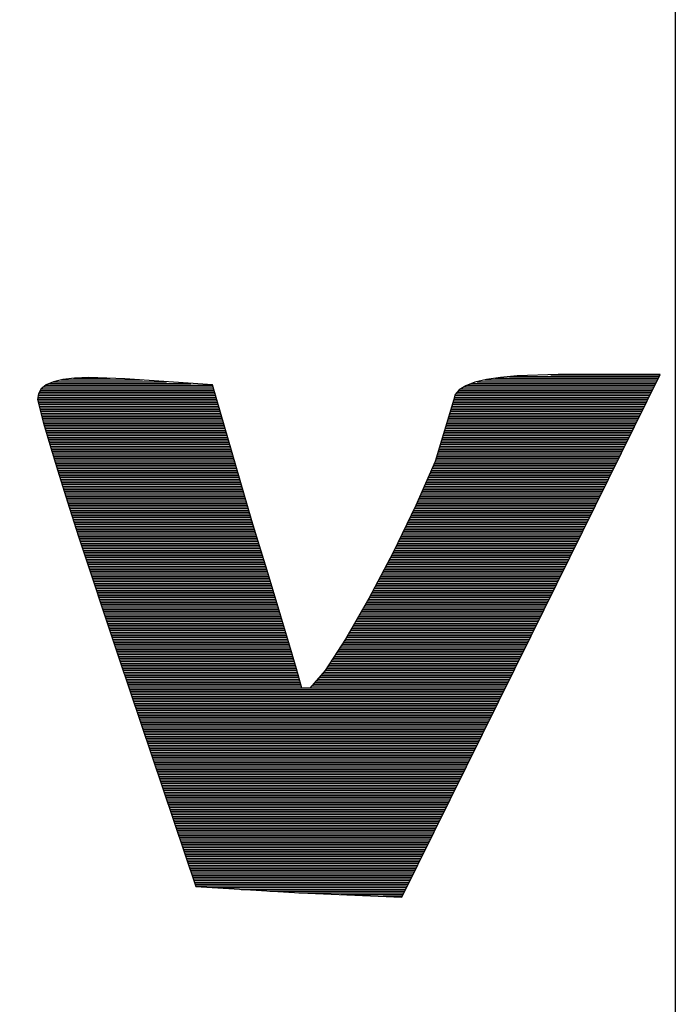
# Model space of a CAD drawing. Extents: x -59 to 351, y -56 to 231.
# Tile 13 of 28: x 33.92 to 35.56, y 32.26 to 34.72. Entities that reach past the tile are written whole.
import ezdxf

# ---------------------------------------------------------------- set-up
doc = ezdxf.new("R2010")
doc.units = 0
doc.layers.add('BG_OUTLINE', color=7, linetype='CONTINUOUS')
doc.layers.add('BG_SILKSCREEN_TOP', color=7, linetype='CONTINUOUS')

msp = doc.modelspace()

# ---------------------------------------------------------------- linework, layer by layer
at = {"layer": 'BG_OUTLINE'}
msp.add_lwpolyline([(0, 0), (0, 45.974), (35.56, 45.974), (35.56, 0), (0, 0)], dxfattribs=at)
at = {"layer": 'BG_SILKSCREEN_TOP'}
for points in [[(34.061451, 33.824113), (34.032139, 33.820557)], [(34.058682, 33.823758), (34.150732, 33.823758)], [(34.096884, 33.825561), (34.061451, 33.824113)], [(34.187257, 33.822564), (34.096884, 33.825561)], [(35.12406, 33.825993), (35.088805, 33.820583)], [(35.109455, 33.823758), (35.517582, 33.823758)], [(35.165741, 33.829904), (35.12406, 33.825993)], [(35.14659, 33.828101), (35.519716, 33.828101)], [(35.267621, 33.832978), (35.165741, 33.829904)], [(35.200082, 33.181671), (35.522129, 33.832978)], [(35.249739, 33.832444), (35.521875, 33.832444)], [(35.522129, 33.832978), (35.267621, 33.832978)], [(33.991017, 33.807146), (33.978672, 33.797113)], [(33.984819, 33.802091), (34.406789, 33.802091)], [(33.990128, 33.806409), (34.405519, 33.806409)], [(34.008746, 33.814893), (33.991017, 33.807146)], [(33.999272, 33.810778), (34.35157, 33.810778)], [(34.032139, 33.820557), (34.008746, 33.814893)], [(34.009508, 33.815096), (34.291143, 33.815096)], [(34.027466, 33.81944), (34.230742, 33.81944)], [(34.405392, 33.806917), (34.187257, 33.822564)], [(34.504097, 33.468234), (34.405392, 33.806917)], [(35.037166, 33.805165), (35.020961, 33.795157)], [(35.032188, 33.802091), (35.506838, 33.802091)], [(35.059747, 33.813674), (35.037166, 33.805165)], [(35.040494, 33.806409), (35.509022, 33.806409)], [(35.052, 33.810778), (35.51113, 33.810778)], [(35.088805, 33.820583), (35.059747, 33.813674)], [(35.065691, 33.815096), (35.513289, 33.815096)], [(35.083877, 33.81944), (35.515423, 33.81944)], [(33.971433, 33.784921), (33.969071, 33.770468)], [(33.969985, 33.776107), (34.414333, 33.776107)], [(33.970722, 33.780425), (34.413088, 33.780425)], [(33.971408, 33.784769), (34.411818, 33.784769)], [(33.978672, 33.797113), (33.971433, 33.784921)], [(33.973922, 33.789087), (34.410574, 33.789087)], [(33.976488, 33.79343), (34.409329, 33.79343)], [(33.97946, 33.797773), (34.408034, 33.797773)], [(35.011182, 33.783575), (35.007906, 33.770468)], [(35.009303, 33.776107), (35.493985, 33.776107)], [(35.010395, 33.780425), (35.496144, 33.780425)], [(35.020961, 33.795157), (35.011182, 33.783575)], [(35.012198, 33.784769), (35.498278, 33.784769)], [(35.01583, 33.789087), (35.500437, 33.789087)], [(35.019488, 33.79343), (35.502545, 33.79343)], [(35.025152, 33.797773), (35.504704, 33.797773)], [(33.969071, 33.770468), (33.984184, 33.71149)], [(33.9693, 33.771738), (34.415628, 33.771738)], [(33.969858, 33.76742), (34.416873, 33.76742)], [(33.970951, 33.763102), (34.418143, 33.763102)], [(33.972068, 33.758759), (34.419413, 33.758759)], [(33.97316, 33.754416), (34.420683, 33.754416)], [(33.974278, 33.750098), (34.421928, 33.750098)], [(35.007906, 33.770468), (34.960916, 33.616087)], [(35.001708, 33.750098), (35.481108, 33.750098)], [(35.003029, 33.754416), (35.483267, 33.754416)], [(35.00435, 33.758759), (35.485451, 33.758759)], [(35.00567, 33.763102), (35.487559, 33.763102)], [(35.006991, 33.76742), (35.489693, 33.76742)], [(35.00821, 33.771738), (35.491852, 33.771738)], [(33.975396, 33.745754), (34.423198, 33.745754)], [(33.976488, 33.741436), (34.424468, 33.741436)], [(33.977605, 33.737067), (34.425738, 33.737067)], [(33.978698, 33.732749), (34.426982, 33.732749)], [(33.979841, 33.728431), (34.428278, 33.728431)], [(34.995104, 33.728431), (35.470414, 33.728431)], [(34.996425, 33.732749), (35.472573, 33.732749)], [(34.997746, 33.737067), (35.474707, 33.737067)], [(34.999066, 33.741436), (35.476866, 33.741436)], [(35.000387, 33.745754), (35.478999, 33.745754)], [(33.980958, 33.724088), (34.429497, 33.724088)], [(33.98205, 33.719745), (34.430792, 33.719745)], [(33.983168, 33.715427), (34.432037, 33.715427)], [(33.984184, 33.71149), (33.999703, 33.658683)], [(33.984286, 33.711083), (34.433281, 33.711083)], [(33.985581, 33.706765), (34.434577, 33.706765)], [(33.986826, 33.702396), (34.435847, 33.702396)], [(34.987205, 33.702396), (35.457536, 33.702396)], [(34.988525, 33.706765), (35.459695, 33.706765)], [(34.989846, 33.711083), (35.461854, 33.711083)], [(34.991167, 33.715427), (35.464013, 33.715427)], [(34.992488, 33.719745), (35.466122, 33.719745)], [(34.993809, 33.724088), (35.468281, 33.724088)], [(33.988121, 33.698078), (34.437091, 33.698078)], [(33.989416, 33.69376), (34.438387, 33.69376)], [(33.990661, 33.689417), (34.439606, 33.689417)], [(33.991956, 33.685074), (34.440876, 33.685074)], [(33.993201, 33.680756), (34.442146, 33.680756)], [(33.994496, 33.676412), (34.443391, 33.676412)], [(34.979305, 33.676412), (35.444684, 33.676412)], [(34.980626, 33.680756), (35.446843, 33.680756)], [(34.981921, 33.685074), (35.448977, 33.685074)], [(34.983242, 33.689417), (35.451136, 33.689417)], [(34.984563, 33.69376), (35.453269, 33.69376)], [(34.985884, 33.698078), (35.455428, 33.698078)], [(33.995741, 33.672094), (34.444686, 33.672094)], [(33.997036, 33.667725), (34.445931, 33.667725)], [(33.998332, 33.663407), (34.447201, 33.663407)], [(33.999576, 33.659089), (34.448445, 33.659089)], [(33.999703, 33.658683), (34.01982, 33.592821)], [(34.000897, 33.654746), (34.449741, 33.654746)], [(34.972676, 33.654746), (35.433991, 33.654746)], [(34.973997, 33.659089), (35.436099, 33.659089)], [(34.975317, 33.663407), (35.438283, 33.663407)], [(34.976638, 33.667725), (35.440442, 33.667725)], [(34.977959, 33.672094), (35.44255, 33.672094)], [(34.002218, 33.650403), (34.450985, 33.650403)], [(34.003539, 33.646085), (34.452255, 33.646085)], [(34.004885, 33.641741), (34.4535, 33.641741)], [(34.006206, 33.637423), (34.454795, 33.637423)], [(34.007527, 33.633054), (34.45604, 33.633054)], [(34.008822, 33.628736), (34.45731, 33.628736)], [(34.964776, 33.628736), (35.421113, 33.628736)], [(34.966097, 33.633054), (35.423272, 33.633054)], [(34.967418, 33.637423), (35.425405, 33.637423)], [(34.968739, 33.641741), (35.427564, 33.641741)], [(34.97006, 33.646085), (35.429698, 33.646085)], [(34.97138, 33.650403), (35.431857, 33.650403)], [(34.010143, 33.624418), (34.458554, 33.624418)], [(34.011489, 33.620075), (34.45985, 33.620075)], [(34.01281, 33.615732), (34.461094, 33.615732)], [(34.014131, 33.611414), (34.462339, 33.611414)], [(34.015451, 33.60707), (34.463634, 33.60707)], [(34.016772, 33.602752), (34.464854, 33.602752)], [(34.960916, 33.616087), (34.913037, 33.506461)], [(34.955099, 33.602752), (35.408286, 33.602752)], [(34.956979, 33.60707), (35.410419, 33.60707)], [(34.958909, 33.611414), (35.412528, 33.611414)], [(34.960789, 33.615732), (35.414712, 33.615732)], [(34.962135, 33.620075), (35.416871, 33.620075)], [(34.963456, 33.624418), (35.419005, 33.624418)], [(34.018093, 33.598383), (34.466149, 33.598383)], [(34.019414, 33.594065), (34.467394, 33.594065)], [(34.01982, 33.592821), (34.044026, 33.515605)], [(34.020785, 33.589747), (34.468664, 33.589747)], [(34.022132, 33.585404), (34.469934, 33.585404)], [(34.023478, 33.581061), (34.471204, 33.581061)], [(34.945625, 33.581061), (35.397542, 33.581061)], [(34.947555, 33.585404), (35.399701, 33.585404)], [(34.949435, 33.589747), (35.401834, 33.589747)], [(34.95134, 33.594065), (35.403993, 33.594065)], [(34.953219, 33.598383), (35.406127, 33.598383)], [(34.024875, 33.576743), (34.472448, 33.576743)], [(34.026221, 33.572399), (34.473744, 33.572399)], [(34.027542, 33.568081), (34.474963, 33.568081)], [(34.028939, 33.563712), (34.476258, 33.563712)], [(34.030285, 33.559394), (34.477503, 33.559394)], [(34.031631, 33.555076), (34.478773, 33.555076)], [(34.934296, 33.555076), (35.384689, 33.555076)], [(34.936176, 33.559394), (35.386848, 33.559394)], [(34.938106, 33.563712), (35.388982, 33.563712)], [(34.939961, 33.568081), (35.391141, 33.568081)], [(34.941866, 33.572399), (35.393274, 33.572399)], [(34.943745, 33.576743), (35.395433, 33.576743)], [(34.033028, 33.550733), (34.480043, 33.550733)], [(34.034349, 33.54639), (34.481313, 33.54639)], [(34.035721, 33.542072), (34.482557, 33.542072)], [(34.037092, 33.537728), (34.483802, 33.537728)], [(34.038438, 33.53341), (34.485097, 33.53341)], [(34.039785, 33.529041), (34.486367, 33.529041)], [(34.922917, 33.529041), (35.371862, 33.529041)], [(34.924822, 33.53341), (35.373996, 33.53341)], [(34.926702, 33.537728), (35.376104, 33.537728)], [(34.928632, 33.542072), (35.378263, 33.542072)], [(34.930512, 33.54639), (35.380397, 33.54639)], [(34.932391, 33.550733), (35.382556, 33.550733)], [(34.041156, 33.524723), (34.487612, 33.524723)], [(34.042502, 33.520405), (34.488907, 33.520405)], [(34.043899, 33.516062), (34.490152, 33.516062)], [(34.044026, 33.515605), (34.071814, 33.428864)], [(34.045271, 33.511719), (34.491397, 33.511719)], [(34.046668, 33.507401), (34.492667, 33.507401)], [(34.913037, 33.506461), (34.856191, 33.389113)], [(34.913468, 33.507401), (35.361118, 33.507401)], [(34.915348, 33.511719), (35.363277, 33.511719)], [(34.917278, 33.516062), (35.365411, 33.516062)], [(34.919158, 33.520405), (35.36757, 33.520405)], [(34.921063, 33.524723), (35.369703, 33.524723)], [(34.04804, 33.503057), (34.493911, 33.503057)], [(34.049437, 33.498739), (34.495207, 33.498739)], [(34.050834, 33.49437), (34.496451, 33.49437)], [(34.052205, 33.490052), (34.497721, 33.490052)], [(34.053602, 33.485734), (34.498991, 33.485734)], [(34.054974, 33.481391), (34.500236, 33.481391)], [(34.900921, 33.481391), (35.348266, 33.481391)], [(34.903029, 33.485734), (35.350425, 33.485734)], [(34.905112, 33.490052), (35.352533, 33.490052)], [(34.907195, 33.49437), (35.354692, 33.49437)], [(34.909303, 33.498739), (35.356825, 33.498739)], [(34.911411, 33.503057), (35.35901, 33.503057)], [(34.056371, 33.477048), (34.501506, 33.477048)], [(34.057768, 33.47273), (34.502776, 33.47273)], [(34.059139, 33.468386), (34.50402, 33.468386)], [(34.060536, 33.464068), (34.505341, 33.464068)], [(34.061908, 33.459699), (34.506662, 33.459699)], [(34.063305, 33.455381), (34.507983, 33.455381)], [(34.523045, 33.405877), (34.504097, 33.468234)], [(34.888297, 33.455381), (35.335439, 33.455381)], [(34.89038, 33.459699), (35.337547, 33.459699)], [(34.892513, 33.464068), (35.33968, 33.464068)], [(34.894622, 33.468386), (35.341839, 33.468386)], [(34.89673, 33.47273), (35.343973, 33.47273)], [(34.898813, 33.477048), (35.346132, 33.477048)], [(34.064702, 33.451063), (34.509304, 33.451063)], [(34.066074, 33.44672), (34.510624, 33.44672)], [(34.067471, 33.442377), (34.511945, 33.442377)], [(34.068842, 33.438059), (34.513266, 33.438059)], [(34.070265, 33.433715), (34.514587, 33.433715)], [(34.877807, 33.433715), (35.324694, 33.433715)], [(34.879915, 33.438059), (35.326853, 33.438059)], [(34.881998, 33.442377), (35.328987, 33.442377)], [(34.884106, 33.44672), (35.331095, 33.44672)], [(34.88624, 33.451063), (35.333254, 33.451063)], [(34.071662, 33.429397), (34.515908, 33.429397)], [(34.071814, 33.428864), (34.1027, 33.334427)], [(34.073084, 33.425028), (34.517228, 33.425028)], [(34.074456, 33.42071), (34.518549, 33.42071)], [(34.075878, 33.416392), (34.51987, 33.416392)], [(34.077326, 33.412049), (34.521191, 33.412049)], [(34.078723, 33.407706), (34.522512, 33.407706)], [(34.865183, 33.407706), (35.311867, 33.407706)], [(34.867317, 33.412049), (35.314001, 33.412049)], [(34.869425, 33.416392), (35.316109, 33.416392)], [(34.871508, 33.42071), (35.318268, 33.42071)], [(34.873616, 33.425028), (35.320402, 33.425028)], [(34.875699, 33.429397), (35.322561, 33.429397)], [(34.080145, 33.403388), (34.523807, 33.403388)], [(34.081568, 33.399044), (34.525128, 33.399044)], [(34.08299, 33.394726), (34.526449, 33.394726)], [(34.084412, 33.390357), (34.527769, 33.390357)], [(34.085835, 33.386039), (34.52909, 33.386039)], [(34.087232, 33.381721), (34.530436, 33.381721)], [(34.541663, 33.34479), (34.523045, 33.405877)], [(34.856191, 33.389113), (34.795816, 33.274508)], [(34.85228, 33.381721), (35.29899, 33.381721)], [(34.854566, 33.386039), (35.301123, 33.386039)], [(34.856801, 33.390357), (35.303282, 33.390357)], [(34.858884, 33.394726), (35.305416, 33.394726)], [(34.860992, 33.399044), (35.307524, 33.399044)], [(34.863126, 33.403388), (35.309683, 33.403388)], [(34.088654, 33.377378), (34.531757, 33.377378)], [(34.090077, 33.373035), (34.533053, 33.373035)], [(34.091499, 33.368717), (34.534373, 33.368717)], [(34.092896, 33.364373), (34.535694, 33.364373)], [(34.094344, 33.360055), (34.537015, 33.360055)], [(34.84085, 33.360055), (35.288271, 33.360055)], [(34.843161, 33.364373), (35.29043, 33.364373)], [(34.845447, 33.368717), (35.292538, 33.368717)], [(34.847733, 33.373035), (35.294697, 33.373035)], [(34.849994, 33.377378), (35.296831, 33.377378)], [(34.095741, 33.355686), (34.538336, 33.355686)], [(34.097138, 33.351368), (34.539657, 33.351368)], [(34.098611, 33.34705), (34.541003, 33.34705)], [(34.099983, 33.342707), (34.542298, 33.342707)], [(34.101405, 33.338364), (34.543619, 33.338364)], [(34.1027, 33.334427), (34.136152, 33.234046)], [(34.102827, 33.334046), (34.54494, 33.334046)], [(34.559494, 33.286065), (34.541663, 33.34479)], [(34.827185, 33.334046), (35.275393, 33.334046)], [(34.829471, 33.338364), (35.277552, 33.338364)], [(34.831757, 33.342707), (35.279686, 33.342707)], [(34.834017, 33.34705), (35.281845, 33.34705)], [(34.836303, 33.351368), (35.283953, 33.351368)], [(34.838615, 33.355686), (35.286112, 33.355686)], [(34.104275, 33.329702), (34.54621, 33.329702)], [(34.105723, 33.325384), (34.547531, 33.325384)], [(34.107145, 33.321015), (34.548851, 33.321015)], [(34.108619, 33.316697), (34.550172, 33.316697)], [(34.110066, 33.312379), (34.551493, 33.312379)], [(34.111514, 33.308036), (34.552814, 33.308036)], [(34.813494, 33.308036), (35.262515, 33.308036)], [(34.815755, 33.312379), (35.2647, 33.312379)], [(34.818041, 33.316697), (35.266859, 33.316697)], [(34.820327, 33.321015), (35.268967, 33.321015)], [(34.822587, 33.325384), (35.2711, 33.325384)], [(34.824899, 33.329702), (35.273259, 33.329702)], [(34.112937, 33.303693), (34.554135, 33.303693)], [(34.114384, 33.299375), (34.555455, 33.299375)], [(34.115832, 33.295031), (34.556776, 33.295031)], [(34.117255, 33.290713), (34.558097, 33.290713)], [(34.118702, 33.286344), (34.559392, 33.286344)], [(34.576131, 33.230947), (34.559494, 33.286065)], [(34.802064, 33.286344), (35.251822, 33.286344)], [(34.80435, 33.290713), (35.253981, 33.290713)], [(34.806661, 33.295031), (35.256114, 33.295031)], [(34.808922, 33.299375), (35.258273, 33.299375)], [(34.811208, 33.303693), (35.260407, 33.303693)], [(34.120176, 33.282026), (34.560713, 33.282026)], [(34.121623, 33.277708), (34.562034, 33.277708)], [(34.123046, 33.273365), (34.563329, 33.273365)], [(34.124494, 33.269022), (34.56465, 33.269022)], [(34.125941, 33.264704), (34.565971, 33.264704)], [(34.127389, 33.26036), (34.567266, 33.26036)], [(34.795816, 33.274508), (34.737446, 33.172984)], [(34.787688, 33.26036), (35.238944, 33.26036)], [(34.790177, 33.264704), (35.241128, 33.264704)], [(34.792691, 33.269022), (35.243262, 33.269022)], [(34.795155, 33.273365), (35.245421, 33.273365)], [(34.797492, 33.277708), (35.247529, 33.277708)], [(34.799778, 33.282026), (35.249688, 33.282026)], [(34.128812, 33.256042), (34.568587, 33.256042)], [(34.130259, 33.251673), (34.569908, 33.251673)], [(34.131733, 33.247355), (34.571178, 33.247355)], [(34.13318, 33.243037), (34.572499, 33.243037)], [(34.134603, 33.238694), (34.57382, 33.238694)], [(34.136051, 33.234351), (34.575115, 33.234351)], [(34.772727, 33.234351), (35.226092, 33.234351)], [(34.775216, 33.238694), (35.228251, 33.238694)], [(34.777731, 33.243037), (35.230384, 33.243037)], [(34.780245, 33.247355), (35.232543, 33.247355)], [(34.782684, 33.251673), (35.234677, 33.251673)], [(34.785198, 33.256042), (35.236836, 33.256042)], [(34.136152, 33.234046), (34.171636, 33.12955)], [(34.137498, 33.230033), (34.576436, 33.230033)], [(34.138997, 33.225689), (34.577757, 33.225689)], [(34.14047, 33.221371), (34.579052, 33.221371)], [(34.141918, 33.217002), (34.580373, 33.217002)], [(34.143417, 33.212684), (34.581643, 33.212684)], [(34.591295, 33.18063), (34.576131, 33.230947)], [(34.760256, 33.212684), (35.215398, 33.212684)], [(34.76277, 33.217002), (35.217557, 33.217002)], [(34.765285, 33.221371), (35.219691, 33.221371)], [(34.767749, 33.225689), (35.22185, 33.225689)], [(34.770238, 33.230033), (35.223958, 33.230033)], [(34.14489, 33.208366), (34.582938, 33.208366)], [(34.146338, 33.204023), (34.584259, 33.204023)], [(34.147836, 33.19968), (34.585554, 33.19968)], [(34.149284, 33.195362), (34.586875, 33.195362)], [(34.150732, 33.191018), (34.588145, 33.191018)], [(34.15223, 33.1867), (34.589466, 33.1867)], [(34.74532, 33.1867), (35.20252, 33.1867)], [(34.74781, 33.191018), (35.204679, 33.191018)], [(34.750324, 33.195362), (35.206813, 33.195362)], [(34.752788, 33.19968), (35.208972, 33.19968)], [(34.755277, 33.204023), (35.211106, 33.204023)], [(34.757792, 33.208366), (35.213265, 33.208366)], [(34.153704, 33.182331), (34.590761, 33.182331)], [(34.155177, 33.178013), (34.592082, 33.178013)], [(34.15665, 33.173695), (34.593378, 33.173695)], [(34.158149, 33.169352), (34.594673, 33.169352)], [(34.159596, 33.165009), (34.595943, 33.165009)], [(34.16107, 33.160691), (34.597238, 33.160691)], [(34.604477, 33.136307), (34.591295, 33.18063)], [(34.737446, 33.172984), (34.686469, 33.095006)], [(34.729395, 33.160691), (35.189693, 33.160691)], [(34.732214, 33.165009), (35.191827, 33.165009)], [(34.735059, 33.169352), (35.193986, 33.169352)], [(34.737827, 33.173695), (35.19612, 33.173695)], [(34.740317, 33.178013), (35.198279, 33.178013)], [(34.742831, 33.182331), (35.200412, 33.182331)], [(34.878061, 32.530339), (35.200082, 33.181671)], [(34.162517, 33.156347), (34.598534, 33.156347)], [(34.164016, 33.152029), (34.599804, 33.152029)], [(34.165464, 33.14766), (34.601099, 33.14766)], [(34.166962, 33.143342), (34.602395, 33.143342)], [(34.16841, 33.139024), (34.603715, 33.139024)], [(34.615399, 33.099197), (34.604477, 33.136307)], [(34.715221, 33.139024), (35.178975, 33.139024)], [(34.718066, 33.143342), (35.181108, 33.143342)], [(34.720886, 33.14766), (35.183242, 33.14766)], [(34.72373, 33.152029), (35.185426, 33.152029)], [(34.726575, 33.156347), (35.187534, 33.156347)], [(34.169883, 33.134681), (34.60496, 33.134681)], [(34.171382, 33.130338), (34.606255, 33.130338)], [(34.171636, 33.12955), (34.363863, 32.556425)], [(34.17283, 33.12602), (34.607551, 33.12602)], [(34.174278, 33.121676), (34.608795, 33.121676)], [(34.175725, 33.117358), (34.610091, 33.117358)], [(34.177199, 33.112989), (34.611335, 33.112989)], [(34.698254, 33.112989), (35.166097, 33.112989)], [(34.701074, 33.117358), (35.168256, 33.117358)], [(34.703893, 33.121676), (35.170389, 33.121676)], [(34.706738, 33.12602), (35.172548, 33.12602)], [(34.709583, 33.130338), (35.174682, 33.130338)], [(34.712402, 33.134681), (35.176841, 33.134681)], [(34.178646, 33.108671), (34.612631, 33.108671)], [(34.180094, 33.104353), (34.613875, 33.104353)], [(34.181542, 33.10001), (34.615171, 33.10001)], [(34.18299, 33.095667), (34.61639, 33.095667)], [(34.184463, 33.091349), (34.617584, 33.091349)], [(34.185911, 33.087005), (34.618803, 33.087005)], [(34.628734, 33.05142), (34.615399, 33.099197)], [(34.686469, 33.095006), (34.648394, 33.051013)], [(34.67956, 33.087005), (35.15327, 33.087005)], [(34.683294, 33.091349), (35.155403, 33.091349)], [(34.686926, 33.095667), (35.157562, 33.095667)], [(34.689771, 33.10001), (35.159671, 33.10001)], [(34.692565, 33.104353), (35.161855, 33.104353)], [(34.695409, 33.108671), (35.163989, 33.108671)], [(34.187359, 33.082687), (34.620022, 33.082687)], [(34.188806, 33.078318), (34.621216, 33.078318)], [(34.190254, 33.074), (34.622435, 33.074)], [(34.191727, 33.069682), (34.623654, 33.069682)], [(34.193175, 33.065339), (34.624848, 33.065339)], [(34.660789, 33.065339), (35.142551, 33.065339)], [(34.664574, 33.069682), (35.14471, 33.069682)], [(34.668308, 33.074), (35.146818, 33.074)], [(34.672067, 33.078318), (35.148977, 33.078318)], [(34.675801, 33.082687), (35.151111, 33.082687)], [(34.194623, 33.060996), (34.626067, 33.060996)], [(34.196071, 33.056678), (34.627287, 33.056678)], [(34.197519, 33.052334), (34.62848, 33.052334)], [(34.198992, 33.048016), (35.133966, 33.048016)], [(34.20044, 33.043647), (35.131832, 33.043647)], [(34.201887, 33.039329), (35.129724, 33.039329)], [(34.648394, 33.051013), (34.628734, 33.05142)], [(34.649537, 33.052334), (35.136125, 33.052334)], [(34.653296, 33.056678), (35.138258, 33.056678)], [(34.65703, 33.060996), (35.140417, 33.060996)], [(34.203335, 33.035011), (35.12754, 33.035011)], [(34.204783, 33.030668), (35.125381, 33.030668)], [(34.206256, 33.026325), (35.123272, 33.026325)], [(34.207704, 33.022007), (35.121139, 33.022007)], [(34.209152, 33.017663), (35.11898, 33.017663)], [(34.2106, 33.013345), (35.116846, 33.013345)], [(34.212047, 33.008976), (35.114687, 33.008976)], [(34.213521, 33.004658), (35.112554, 33.004658)], [(34.214968, 33.00034), (35.110395, 33.00034)], [(34.216416, 32.995997), (35.108286, 32.995997)], [(34.217864, 32.991654), (35.106153, 32.991654)], [(34.219312, 32.987336), (35.103968, 32.987336)], [(34.220785, 32.982992), (35.10186, 32.982992)], [(34.222258, 32.978674), (35.099701, 32.978674)], [(34.223681, 32.974305), (35.097568, 32.974305)], [(34.225128, 32.969987), (35.095409, 32.969987)], [(34.226576, 32.965669), (35.093275, 32.965669)], [(34.228049, 32.961326), (35.091116, 32.961326)], [(34.229497, 32.956983), (35.089008, 32.956983)], [(34.230945, 32.952665), (35.086849, 32.952665)], [(34.232444, 32.948321), (35.084715, 32.948321)], [(34.233891, 32.944003), (35.082556, 32.944003)], [(34.235339, 32.939634), (35.080423, 32.939634)], [(34.236762, 32.935316), (35.078264, 32.935316)], [(34.238209, 32.930998), (35.07613, 32.930998)], [(34.239657, 32.926655), (35.074022, 32.926655)], [(34.241105, 32.922312), (35.071837, 32.922312)], [(34.242604, 32.917994), (35.069678, 32.917994)], [(34.244051, 32.91365), (35.06757, 32.91365)], [(34.245499, 32.909332), (35.065437, 32.909332)], [(34.246972, 32.904963), (35.063278, 32.904963)], [(34.248369, 32.900645), (35.061144, 32.900645)], [(34.249843, 32.896327), (35.058985, 32.896327)], [(34.25129, 32.891984), (35.056851, 32.891984)], [(34.252764, 32.887641), (35.054692, 32.887641)], [(34.254237, 32.883323), (35.052584, 32.883323)], [(34.255685, 32.878979), (35.050425, 32.878979)], [(34.257132, 32.874661), (35.048266, 32.874661)], [(34.25858, 32.870292), (35.046133, 32.870292)], [(34.260003, 32.865974), (35.043999, 32.865974)], [(34.26145, 32.861656), (35.04184, 32.861656)], [(34.262949, 32.857313), (35.039706, 32.857313)], [(34.264397, 32.85297), (35.037547, 32.85297)], [(34.265845, 32.848652), (35.035414, 32.848652)], [(34.267292, 32.844308), (35.033255, 32.844308)], [(34.268766, 32.83999), (35.031147, 32.83999)], [(34.270213, 32.835621), (35.029013, 32.835621)], [(34.271636, 32.831303), (35.026854, 32.831303)], [(34.273109, 32.826985), (35.02472, 32.826985)], [(34.274557, 32.822642), (35.022561, 32.822642)], [(34.27603, 32.818299), (35.020428, 32.818299)], [(34.277478, 32.813981), (35.01832, 32.813981)], [(34.278926, 32.809637), (35.016135, 32.809637)], [(34.280373, 32.805319), (35.013976, 32.805319)], [(34.281821, 32.80095), (35.011868, 32.80095)], [(34.283294, 32.796632), (35.009734, 32.796632)], [(34.284742, 32.792314), (35.007575, 32.792314)], [(34.28619, 32.787971), (35.005442, 32.787971)], [(34.287638, 32.783628), (35.003283, 32.783628)], [(34.289086, 32.77931), (35.001149, 32.77931)], [(34.290559, 32.774966), (34.99899, 32.774966)], [(34.292007, 32.770648), (34.996882, 32.770648)], [(34.293454, 32.766279), (34.994723, 32.766279)], [(34.294902, 32.761961), (34.992564, 32.761961)], [(34.29635, 32.757643), (34.99043, 32.757643)], [(34.297823, 32.7533), (34.988297, 32.7533)], [(34.299271, 32.748957), (34.986138, 32.748957)], [(34.300719, 32.744639), (34.984004, 32.744639)], [(34.302167, 32.740295), (34.981845, 32.740295)], [(34.303614, 32.735977), (34.979712, 32.735977)], [(34.305088, 32.731608), (34.977553, 32.731608)], [(34.306535, 32.72729), (34.975444, 32.72729)], [(34.307983, 32.722972), (34.973311, 32.722972)], [(34.309431, 32.718629), (34.971152, 32.718629)], [(34.310879, 32.714286), (34.969018, 32.714286)], [(34.312352, 32.709968), (34.966859, 32.709968)], [(34.3138, 32.705624), (34.964726, 32.705624)], [(34.315248, 32.701306), (34.962592, 32.701306)], [(34.316695, 32.696937), (34.960433, 32.696937)], [(34.318143, 32.692619), (34.958274, 32.692619)], [(34.319616, 32.688301), (34.956166, 32.688301)], [(34.321064, 32.683958), (34.954007, 32.683958)], [(34.322512, 32.679615), (34.951873, 32.679615)], [(34.32396, 32.675297), (34.949714, 32.675297)], [(34.325408, 32.670953), (34.947581, 32.670953)], [(34.326881, 32.666635), (34.945422, 32.666635)], [(34.328354, 32.662266), (34.943288, 32.662266)], [(34.329802, 32.657948), (34.94118, 32.657948)], [(34.331224, 32.65363), (34.939021, 32.65363)], [(34.332672, 32.649287), (34.936836, 32.649287)], [(34.334145, 32.644944), (34.934728, 32.644944)], [(34.335593, 32.640626), (34.932595, 32.640626)], [(34.337041, 32.636282), (34.930436, 32.636282)], [(34.338514, 32.631964), (34.928302, 32.631964)], [(34.339987, 32.627595), (34.926143, 32.627595)], [(34.341435, 32.623277), (34.924009, 32.623277)], [(34.342857, 32.618959), (34.92185, 32.618959)], [(34.344305, 32.614616), (34.919742, 32.614616)], [(34.345753, 32.610273), (34.917609, 32.610273)], [(34.347201, 32.605955), (34.91545, 32.605955)], [(34.348699, 32.601611), (34.913316, 32.601611)], [(34.350147, 32.597293), (34.911157, 32.597293)], [(34.351595, 32.592924), (34.909023, 32.592924)], [(34.353043, 32.588606), (34.90689, 32.588606)], [(34.354465, 32.584288), (34.904731, 32.584288)], [(34.355938, 32.579945), (34.902572, 32.579945)], [(34.357386, 32.575602), (34.900438, 32.575602)], [(34.358859, 32.571284), (34.898305, 32.571284)], [(34.360307, 32.56694), (34.896171, 32.56694)], [(34.36178, 32.562622), (34.894012, 32.562622)], [(34.363228, 32.558253), (34.891878, 32.558253)], [(34.363863, 32.556425), (34.623553, 32.540753)], [(34.405087, 32.553935), (34.889719, 32.553935)], [(34.47702, 32.549617), (34.887586, 32.549617)], [(34.548928, 32.545274), (34.885478, 32.545274)], [(34.620835, 32.540931), (34.883319, 32.540931)], [(34.623553, 32.540753), (34.878061, 32.530339)], [(34.725432, 32.536613), (34.881134, 32.536613)], [(34.831223, 32.532269), (34.879026, 32.532269)]]:
    msp.add_lwpolyline(points, dxfattribs=at)

doc.saveas('drawing.dxf')
